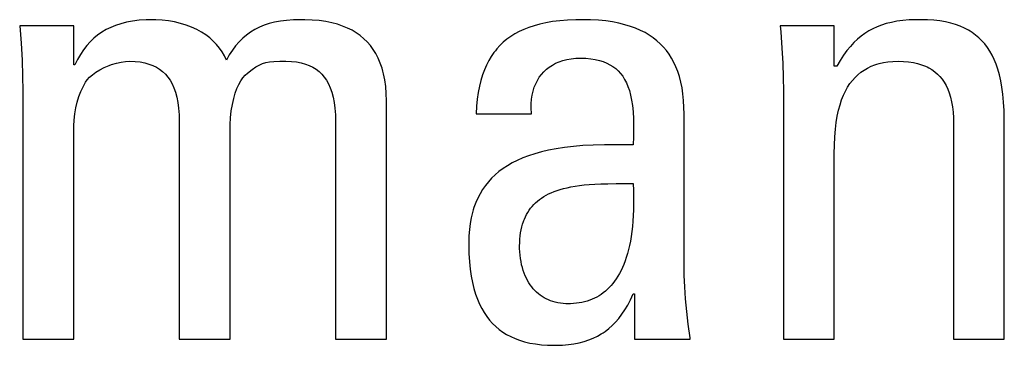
# Model space of a CAD drawing. Header units: millimetres. Extents: x -531 to 1423, y -716 to 1118.
# Tile 55 of 112: x 298.59 to 302.23, y 463.61 to 464.82. Entities that reach past the tile are written whole.
import ezdxf

# ---------------------------------------------------------------- set-up
doc = ezdxf.new("R2010")
doc.units = ezdxf.units.MM
doc.header["$LTSCALE"] = 23.1
doc.layers.get('0').update_dxf_attribs({"linetype": 'CONTINUOUS'})

msp = doc.modelspace()

# ---------------------------------------------------------------- linework, layer by layer
at = {"color": 7}
for p, q in [((299.0573, 464.8164), (299.0311, 464.8146)), ((299.0825, 464.817), (299.0573, 464.8164)), ((299.0921, 464.8168), (299.0825, 464.817)), ((299.1157, 464.8155), (299.0921, 464.8168)), ((299.6282, 464.817), (299.6008, 464.8163)), ((299.6429, 464.8168), (299.6282, 464.817)), ((299.6706, 464.8157), (299.6429, 464.8168)), ((300.644, 464.8167), (300.6134, 464.8153)), ((300.6684, 464.817), (300.644, 464.8167)), ((300.6991, 464.8164), (300.6684, 464.817)), ((301.9032, 464.8168), (301.8767, 464.8158)), ((301.9181, 464.817), (301.9032, 464.8168)), ((301.9437, 464.8164), (301.9181, 464.817)), ((298.5895, 464.7941), (298.5944, 464.7306)), ((298.789, 464.7941), (298.5895, 464.7941)), ((298.789, 464.6496), (298.789, 464.7941)), ((298.9088, 464.7802), (298.8927, 464.7707)), ((298.9259, 464.7886), (298.9088, 464.7802)), ((298.9441, 464.7959), (298.9259, 464.7886)), ((298.9636, 464.8022), (298.9441, 464.7959)), ((298.9844, 464.8075), (298.9636, 464.8022)), ((299.0069, 464.8116), (298.9844, 464.8075)), ((299.0311, 464.8146), (299.0069, 464.8116)), ((299.1391, 464.8128), (299.1157, 464.8155)), ((299.1619, 464.8088), (299.1391, 464.8128)), ((299.1839, 464.8034), (299.1619, 464.8088)), ((299.205, 464.7969), (299.1839, 464.8034)), ((299.2248, 464.7893), (299.205, 464.7969)), ((299.2435, 464.7808), (299.2248, 464.7893)), ((299.2608, 464.7712), (299.2435, 464.7808)), ((299.4585, 464.7804), (299.4427, 464.7709)), ((299.4751, 464.7888), (299.4585, 464.7804)), ((299.4927, 464.7961), (299.4751, 464.7888)), ((299.5114, 464.8023), (299.4927, 464.7961)), ((299.5314, 464.8075), (299.5114, 464.8023)), ((299.5528, 464.8116), (299.5314, 464.8075)), ((299.5758, 464.8145), (299.5528, 464.8116)), ((299.6008, 464.8163), (299.5758, 464.8145)), ((299.6962, 464.8134), (299.6706, 464.8157)), ((299.7202, 464.81), (299.6962, 464.8134)), ((299.7425, 464.8055), (299.7202, 464.81)), ((299.7633, 464.8), (299.7425, 464.8055)), ((299.7827, 464.7935), (299.7633, 464.8)), ((299.8008, 464.7861), (299.7827, 464.7935)), ((299.8176, 464.7777), (299.8008, 464.7861)), ((300.4521, 464.781), (300.4349, 464.773)), ((300.4705, 464.7883), (300.4521, 464.781)), ((300.4903, 464.7948), (300.4705, 464.7883)), ((300.5115, 464.8006), (300.4903, 464.7948)), ((300.5342, 464.8056), (300.5115, 464.8006)), ((300.5587, 464.8097), (300.5342, 464.8056)), ((300.585, 464.813), (300.5587, 464.8097)), ((300.6134, 464.8153), (300.585, 464.813)), ((300.7279, 464.8147), (300.6991, 464.8164)), ((300.7548, 464.8121), (300.7279, 464.8147)), ((300.7799, 464.8084), (300.7548, 464.8121)), ((300.8035, 464.8039), (300.7799, 464.8084)), ((300.8255, 464.7985), (300.8035, 464.8039)), ((300.8461, 464.7923), (300.8255, 464.7985)), ((300.8653, 464.7853), (300.8461, 464.7923)), ((300.8833, 464.7775), (300.8653, 464.7853)), ((301.3999, 464.7941), (301.4018, 464.7718)), ((301.5994, 464.7941), (301.3999, 464.7941)), ((301.5994, 464.645), (301.5994, 464.7941)), ((301.7417, 464.7835), (301.7268, 464.7754)), ((301.7575, 464.7907), (301.7417, 464.7835)), ((301.774, 464.797), (301.7575, 464.7907)), ((301.7916, 464.8025), (301.774, 464.797)), ((301.8104, 464.8071), (301.7916, 464.8025)), ((301.8307, 464.8109), (301.8104, 464.8071)), ((301.8526, 464.8138), (301.8307, 464.8109)), ((301.8767, 464.8158), (301.8526, 464.8138)), ((301.9675, 464.8148), (301.9437, 464.8164)), ((301.9897, 464.8122), (301.9675, 464.8148)), ((302.0104, 464.8086), (301.9897, 464.8122)), ((302.0297, 464.8042), (302.0104, 464.8086)), ((302.0478, 464.7989), (302.0297, 464.8042)), ((302.0646, 464.7927), (302.0478, 464.7989)), ((302.0803, 464.7858), (302.0646, 464.7927)), ((302.095, 464.7781), (302.0803, 464.7858)), ((298.8633, 464.7484), (298.8498, 464.7354)), ((298.8776, 464.7601), (298.8633, 464.7484)), ((298.8927, 464.7707), (298.8776, 464.7601)), ((299.2769, 464.7609), (299.2608, 464.7712)), ((299.2916, 464.7497), (299.2769, 464.7609)), ((299.305, 464.7379), (299.2916, 464.7497)), ((299.4137, 464.7484), (299.4002, 464.7352)), ((299.4278, 464.7602), (299.4137, 464.7484)), ((299.4427, 464.7709), (299.4278, 464.7602)), ((299.8333, 464.7683), (299.8176, 464.7777)), ((299.8479, 464.758), (299.8333, 464.7683)), ((299.8614, 464.7467), (299.8479, 464.758)), ((299.8739, 464.7345), (299.8614, 464.7467)), ((300.3896, 464.7445), (300.3764, 464.7335)), ((300.4037, 464.7547), (300.3896, 464.7445)), ((300.4188, 464.7642), (300.4037, 464.7547)), ((300.4349, 464.773), (300.4188, 464.7642)), ((300.9001, 464.769), (300.8833, 464.7775)), ((300.9158, 464.7597), (300.9001, 464.769)), ((300.9304, 464.7498), (300.9158, 464.7597)), ((300.944, 464.7391), (300.9304, 464.7498)), ((301.4018, 464.7718), (301.4061, 464.7116)), ((301.685, 464.7448), (301.6719, 464.7322)), ((301.6985, 464.7561), (301.685, 464.7448)), ((301.7123, 464.7663), (301.6985, 464.7561)), ((301.7268, 464.7754), (301.7123, 464.7663)), ((302.102, 464.7739), (302.095, 464.7781)), ((302.1088, 464.7695), (302.102, 464.7739)), ((302.1217, 464.7602), (302.1088, 464.7695)), ((302.1337, 464.7501), (302.1217, 464.7602)), ((302.145, 464.7391), (302.1337, 464.7501)), ((298.5944, 464.7306), (298.5981, 464.6671)), ((298.8371, 464.7212), (298.8251, 464.7056)), ((298.8498, 464.7354), (298.8371, 464.7212)), ((299.3171, 464.7253), (299.305, 464.7379)), ((299.328, 464.712), (299.3171, 464.7253)), ((299.3376, 464.698), (299.328, 464.712)), ((299.3875, 464.7207), (299.3753, 464.7047)), ((299.4002, 464.7352), (299.3875, 464.7207)), ((299.8854, 464.7212), (299.8739, 464.7345)), ((299.896, 464.7069), (299.8854, 464.7212)), ((300.3526, 464.709), (300.3471, 464.7024)), ((300.3641, 464.7217), (300.3526, 464.709)), ((300.3764, 464.7335), (300.3641, 464.7217)), ((300.9567, 464.7277), (300.944, 464.7391)), ((300.9684, 464.7156), (300.9567, 464.7277)), ((300.9793, 464.7027), (300.9684, 464.7156)), ((301.4061, 464.7116), (301.409, 464.6558)), ((301.659, 464.7183), (301.6464, 464.7028)), ((301.6719, 464.7322), (301.659, 464.7183)), ((302.1555, 464.7273), (302.145, 464.7391)), ((302.1653, 464.7145), (302.1555, 464.7273)), ((302.1743, 464.7007), (302.1653, 464.7145)), ((298.8139, 464.6886), (298.8033, 464.6699)), ((298.8251, 464.7056), (298.8139, 464.6886)), ((299.346, 464.6833), (299.3376, 464.698)), ((299.3531, 464.6679), (299.346, 464.6833)), ((299.3639, 464.6871), (299.3531, 464.6679)), ((299.3753, 464.7047), (299.3639, 464.6871)), ((299.9056, 464.6914), (299.896, 464.7069)), ((299.9142, 464.6747), (299.9056, 464.6914)), ((299.9219, 464.6567), (299.9142, 464.6747)), ((300.3319, 464.681), (300.3228, 464.6656)), ((300.3419, 464.6955), (300.3319, 464.681)), ((300.3471, 464.7024), (300.3419, 464.6955)), ((300.6116, 464.6698), (300.6274, 464.6725)), ((300.6274, 464.6725), (300.644, 464.6742)), ((300.644, 464.6742), (300.6616, 464.6748)), ((300.6616, 464.6748), (300.6813, 464.6742)), ((300.6813, 464.6742), (300.6994, 464.6726)), ((300.6994, 464.6726), (300.7161, 464.6699)), ((300.9893, 464.689), (300.9793, 464.7027)), ((300.9985, 464.6744), (300.9893, 464.689)), ((301.0069, 464.6589), (300.9985, 464.6744)), ((301.6338, 464.6856), (301.6212, 464.6664)), ((301.6464, 464.7028), (301.6338, 464.6856)), ((302.1828, 464.6858), (302.1743, 464.7007)), ((302.1905, 464.6697), (302.1828, 464.6858)), ((298.5981, 464.6671), (298.6002, 464.6083)), ((298.7935, 464.6496), (298.789, 464.6496)), ((298.8033, 464.6699), (298.7935, 464.6496)), ((298.8857, 464.6318), (298.902, 464.6403)), ((298.902, 464.6403), (298.9197, 464.6478)), ((298.9197, 464.6478), (298.9287, 464.6511)), ((298.9287, 464.6511), (298.9469, 464.6565)), ((298.9469, 464.6565), (298.9643, 464.6603)), ((298.9643, 464.6603), (298.9806, 464.6626)), ((298.9806, 464.6626), (298.9954, 464.6633)), ((298.9954, 464.6633), (299.0158, 464.6626)), ((299.0158, 464.6626), (299.0344, 464.6606)), ((299.0344, 464.6606), (299.0515, 464.6574)), ((299.0515, 464.6574), (299.0672, 464.653)), ((299.0672, 464.653), (299.0816, 464.6475)), ((299.0816, 464.6475), (299.0947, 464.641)), ((299.0947, 464.641), (299.1067, 464.6335)), ((299.4479, 464.6329), (299.4618, 464.6423)), ((299.4618, 464.6423), (299.4741, 464.6492)), ((299.4741, 464.6492), (299.4862, 464.6544)), ((299.4862, 464.6544), (299.4985, 464.6581)), ((299.4985, 464.6581), (299.512, 464.6606)), ((299.512, 464.6606), (299.5284, 464.6623)), ((299.5284, 464.6623), (299.5508, 464.6631)), ((299.5508, 464.6631), (299.5732, 464.6633)), ((299.5732, 464.6633), (299.5936, 464.6626)), ((299.5936, 464.6626), (299.6123, 464.6606)), ((299.6123, 464.6606), (299.6294, 464.6574)), ((299.6294, 464.6574), (299.645, 464.653)), ((299.645, 464.653), (299.6594, 464.6475)), ((299.6594, 464.6475), (299.6726, 464.641)), ((299.6726, 464.641), (299.6846, 464.6335)), ((299.9286, 464.6374), (299.9219, 464.6567)), ((299.9315, 464.6271), (299.9286, 464.6374)), ((300.3144, 464.6491), (300.3067, 464.6315)), ((300.3228, 464.6656), (300.3144, 464.6491)), ((300.536, 464.6337), (300.5465, 464.6419)), ((300.5465, 464.6419), (300.5578, 464.6493)), ((300.5578, 464.6493), (300.5699, 464.6558)), ((300.5699, 464.6558), (300.583, 464.6614)), ((300.583, 464.6614), (300.5969, 464.6661)), ((300.5969, 464.6661), (300.6116, 464.6698)), ((300.7161, 464.6699), (300.7315, 464.6664)), ((300.7315, 464.6664), (300.7456, 464.662)), ((300.7456, 464.662), (300.7586, 464.6567)), ((300.7586, 464.6567), (300.7707, 464.6506)), ((300.7707, 464.6506), (300.7817, 464.6436)), ((300.7817, 464.6436), (300.7919, 464.6359)), ((300.7919, 464.6359), (300.8012, 464.6274)), ((301.0145, 464.6425), (301.0069, 464.6589)), ((301.0213, 464.625), (301.0145, 464.6425)), ((301.409, 464.6558), (301.4107, 464.6032)), ((301.6085, 464.645), (301.5994, 464.645)), ((301.6212, 464.6664), (301.6085, 464.645)), ((301.7096, 464.6309), (301.7221, 464.6382)), ((301.7221, 464.6382), (301.7354, 464.6446)), ((301.7354, 464.6446), (301.7496, 464.6501)), ((301.7496, 464.6501), (301.7571, 464.6525)), ((301.7571, 464.6525), (301.7647, 464.6547)), ((301.7647, 464.6547), (301.7808, 464.6584)), ((301.7808, 464.6584), (301.7979, 464.6611)), ((301.7979, 464.6611), (301.8161, 464.6627)), ((301.8161, 464.6627), (301.8355, 464.6633)), ((301.8355, 464.6633), (301.8557, 464.6627)), ((301.8557, 464.6627), (301.8743, 464.6611)), ((301.8743, 464.6611), (301.8916, 464.6585)), ((301.8916, 464.6585), (301.9075, 464.6549)), ((301.9075, 464.6549), (301.9223, 464.6505)), ((301.9223, 464.6505), (301.9359, 464.6452)), ((301.9359, 464.6452), (301.9424, 464.6423)), ((301.9424, 464.6423), (301.9486, 464.6391)), ((301.9486, 464.6391), (301.9603, 464.6323)), ((302.1976, 464.6523), (302.1905, 464.6697)), ((302.2041, 464.6336), (302.1976, 464.6523)), ((298.6002, 464.6083), (298.6009, 464.5533)), ((298.8392, 464.5945), (298.8478, 464.6039)), ((298.8478, 464.6039), (298.8584, 464.6133)), ((298.8584, 464.6133), (298.871, 464.6227)), ((298.871, 464.6227), (298.8857, 464.6318)), ((299.1067, 464.6335), (299.1177, 464.625)), ((299.1177, 464.625), (299.1277, 464.6154)), ((299.1277, 464.6154), (299.1368, 464.6047)), ((299.1368, 464.6047), (299.1451, 464.5928)), ((299.4065, 464.5907), (299.4143, 464.6021)), ((299.4143, 464.6021), (299.4225, 464.6117)), ((299.4225, 464.6117), (299.431, 464.6198)), ((299.431, 464.6198), (299.4479, 464.6329)), ((299.6846, 464.6335), (299.6956, 464.625)), ((299.6956, 464.625), (299.7056, 464.6154)), ((299.7056, 464.6154), (299.7147, 464.6047)), ((299.7147, 464.6047), (299.723, 464.5928)), ((299.9342, 464.6165), (299.9315, 464.6271)), ((299.9387, 464.5941), (299.9342, 464.6165)), ((300.2998, 464.6127), (300.2937, 464.5926)), ((300.3067, 464.6315), (300.2998, 464.6127)), ((300.5025, 464.5927), (300.5096, 464.6042)), ((300.5096, 464.6042), (300.5175, 464.6148)), ((300.5175, 464.6148), (300.5263, 464.6247)), ((300.5263, 464.6247), (300.536, 464.6337)), ((300.8012, 464.6274), (300.8098, 464.6179)), ((300.8098, 464.6179), (300.8177, 464.6076)), ((300.8177, 464.6076), (300.8248, 464.5962)), ((301.0273, 464.6063), (301.0213, 464.625)), ((301.0325, 464.5865), (301.0273, 464.6063)), ((301.4107, 464.6032), (301.4113, 464.5533)), ((301.6665, 464.5925), (301.6763, 464.6036)), ((301.6763, 464.6036), (301.6867, 464.6136)), ((301.6867, 464.6136), (301.6978, 464.6227)), ((301.6978, 464.6227), (301.7096, 464.6309)), ((301.9603, 464.6323), (301.971, 464.6246)), ((301.971, 464.6246), (301.9809, 464.6161)), ((301.9809, 464.6161), (301.99, 464.6068)), ((301.99, 464.6068), (301.9984, 464.5966)), ((302.2098, 464.6132), (302.2041, 464.6336)), ((302.2148, 464.5912), (302.2098, 464.6132)), ((298.8155, 464.5514), (298.8236, 464.569)), ((298.8236, 464.569), (298.8326, 464.5854)), ((298.8326, 464.5854), (298.8392, 464.5945)), ((299.1451, 464.5928), (299.1525, 464.5796)), ((299.1525, 464.5796), (299.1591, 464.565)), ((299.1591, 464.565), (299.1649, 464.5489)), ((299.3859, 464.5447), (299.3923, 464.5621)), ((299.3923, 464.5621), (299.3992, 464.5774)), ((299.3992, 464.5774), (299.4065, 464.5907)), ((299.723, 464.5928), (299.7304, 464.5796)), ((299.7304, 464.5796), (299.737, 464.5651)), ((299.737, 464.5651), (299.7427, 464.5489)), ((299.942, 464.5701), (299.9387, 464.5941)), ((299.944, 464.5443), (299.942, 464.5701)), ((300.2884, 464.571), (300.284, 464.548)), ((300.2937, 464.5926), (300.2884, 464.571)), ((300.4865, 464.5532), (300.4909, 464.5672)), ((300.4909, 464.5672), (300.4963, 464.5804)), ((300.4963, 464.5804), (300.5025, 464.5927)), ((300.8248, 464.5962), (300.8314, 464.5837)), ((300.8314, 464.5837), (300.8372, 464.57)), ((300.8372, 464.57), (300.8424, 464.5549)), ((301.0368, 464.5653), (301.0325, 464.5865)), ((301.0402, 464.5427), (301.0368, 464.5653)), ((301.6407, 464.553), (301.6487, 464.5674)), ((301.6487, 464.5674), (301.6573, 464.5805)), ((301.6573, 464.5805), (301.6665, 464.5925)), ((301.9984, 464.5966), (302.006, 464.5855)), ((302.006, 464.5855), (302.0129, 464.5735)), ((302.0129, 464.5735), (302.019, 464.5603)), ((302.2191, 464.5672), (302.2148, 464.5912)), ((302.2226, 464.5411), (302.2191, 464.5672)), ((298.6009, 464.5533), (298.6009, 463.636)), ((298.802, 464.5121), (298.8083, 464.5324)), ((298.8083, 464.5324), (298.8155, 464.5514)), ((299.1649, 464.5489), (299.1697, 464.531)), ((299.1697, 464.531), (299.1736, 464.5112)), ((299.3803, 464.525), (299.3859, 464.5447)), ((299.7427, 464.5489), (299.7476, 464.5311)), ((299.7476, 464.5311), (299.7515, 464.5113)), ((299.9447, 464.5166), (299.944, 464.5443)), ((300.284, 464.548), (300.2805, 464.5233)), ((300.4807, 464.5227), (300.4831, 464.5384)), ((300.4831, 464.5384), (300.4865, 464.5532)), ((300.8424, 464.5549), (300.8469, 464.5382)), ((300.8469, 464.5382), (300.8506, 464.5198)), ((301.0426, 464.5186), (301.0402, 464.5427)), ((301.4113, 464.5533), (301.4113, 463.636)), ((301.6267, 464.5206), (301.6334, 464.5375)), ((301.6334, 464.5375), (301.6407, 464.553)), ((302.019, 464.5603), (302.0245, 464.5461)), ((302.0245, 464.5461), (302.0291, 464.5306)), ((302.0291, 464.5306), (302.033, 464.5137)), ((302.2252, 464.5125), (302.2226, 464.5411)), ((298.793, 464.4685), (298.7969, 464.4907)), ((298.7969, 464.4907), (298.802, 464.5121)), ((299.1736, 464.5112), (299.1764, 464.4893)), ((299.1764, 464.4893), (299.1782, 464.4649)), ((299.3715, 464.4794), (299.3754, 464.5032)), ((299.3754, 464.5032), (299.3803, 464.525)), ((299.7515, 464.5113), (299.7543, 464.4894)), ((299.7543, 464.4894), (299.7561, 464.465)), ((299.9447, 463.636), (299.9447, 464.5166)), ((300.2779, 464.4968), (300.2763, 464.4685)), ((300.2805, 464.5233), (300.2779, 464.4968)), ((300.4792, 464.4889), (300.4794, 464.5062)), ((300.4794, 464.5062), (300.4807, 464.5227)), ((300.8506, 464.5198), (300.8536, 464.4993)), ((300.8536, 464.4993), (300.8559, 464.4764)), ((301.0441, 464.4927), (301.0426, 464.5186)), ((301.0445, 464.4685), (301.0441, 464.4927)), ((301.6152, 464.4822), (301.6206, 464.5022)), ((301.6206, 464.5022), (301.6267, 464.5206)), ((302.033, 464.5137), (302.0361, 464.4953)), ((302.0361, 464.4953), (302.0382, 464.4754)), ((302.2269, 464.4812), (302.2252, 464.5125)), ((298.7904, 464.446), (298.793, 464.4685)), ((299.1782, 464.4649), (299.1788, 464.4386)), ((299.3671, 464.4298), (299.3686, 464.4544)), ((299.3686, 464.4544), (299.3715, 464.4794)), ((299.7561, 464.465), (299.7567, 464.4386)), ((300.2763, 464.4685), (300.4804, 464.4685)), ((300.4802, 464.4708), (300.4792, 464.4889)), ((300.4804, 464.4685), (300.4802, 464.4708)), ((300.8559, 464.4764), (300.8572, 464.4504)), ((301.0445, 463.9112), (301.0445, 464.4685)), ((301.6066, 464.4371), (301.6105, 464.4606)), ((301.6105, 464.4606), (301.6152, 464.4822)), ((302.0382, 464.4754), (302.0394, 464.4536)), ((302.0394, 464.4536), (302.0396, 464.4386)), ((302.2277, 464.4468), (302.2269, 464.4812)), ((298.789, 464.4157), (298.7891, 464.424)), ((298.7891, 464.424), (298.7904, 464.446)), ((299.1788, 464.4386), (299.1788, 463.636)), ((299.3668, 464.4157), (299.3671, 464.4298)), ((299.7567, 464.4386), (299.7567, 463.636)), ((300.8572, 464.4504), (300.8578, 464.4203)), ((300.8578, 464.4203), (300.8573, 464.3836)), ((301.6035, 464.4116), (301.6066, 464.4371)), ((302.0396, 464.4386), (302.0396, 463.636)), ((302.2277, 463.636), (302.2277, 464.4468)), ((298.789, 463.636), (298.789, 464.4157)), ((299.3668, 463.636), (299.3668, 464.4157)), ((300.8573, 464.3836), (300.8565, 464.3538)), ((301.5998, 464.3533), (301.6012, 464.3837)), ((301.6012, 464.3837), (301.6035, 464.4116)), ((300.6027, 464.3445), (300.5723, 464.3398)), ((300.6354, 464.3483), (300.6027, 464.3445)), ((300.6707, 464.3513), (300.6354, 464.3483)), ((300.7088, 464.3534), (300.6707, 464.3513)), ((300.7505, 464.3546), (300.7088, 464.3534)), ((300.7966, 464.3548), (300.7505, 464.3546)), ((300.8493, 464.3539), (300.7966, 464.3548)), ((300.8565, 464.3538), (300.8493, 464.3539)), ((301.5994, 464.3217), (301.5998, 464.3533)), ((300.4697, 464.3138), (300.4482, 464.3056)), ((300.4928, 464.3214), (300.4697, 464.3138)), ((300.5174, 464.3283), (300.4928, 464.3214)), ((300.5439, 464.3344), (300.5174, 464.3283)), ((300.5723, 464.3398), (300.5439, 464.3344)), ((301.5994, 463.636), (301.5994, 464.3217)), ((300.3919, 464.2772), (300.3756, 464.2665)), ((300.4094, 464.2873), (300.3919, 464.2772)), ((300.4281, 464.2968), (300.4094, 464.2873)), ((300.4482, 464.3056), (300.4281, 464.2968)), ((300.3464, 464.2433), (300.3333, 464.2307)), ((300.3605, 464.2552), (300.3464, 464.2433)), ((300.3756, 464.2665), (300.3605, 464.2552)), ((300.3101, 464.2036), (300.2999, 464.189)), ((300.3212, 464.2175), (300.3101, 464.2036)), ((300.3333, 464.2307), (300.3212, 464.2175)), ((300.6125, 464.1959), (300.6266, 464.1988)), ((300.6266, 464.1988), (300.6416, 464.2014)), ((300.6416, 464.2014), (300.6577, 464.2038)), ((300.6577, 464.2038), (300.675, 464.2058)), ((300.675, 464.2058), (300.6938, 464.2075)), ((300.6938, 464.2075), (300.7142, 464.2088)), ((300.7142, 464.2088), (300.7367, 464.2099)), ((300.7367, 464.2099), (300.7623, 464.2106)), ((300.7623, 464.2106), (300.7929, 464.2111)), ((300.7929, 464.2111), (300.8565, 464.2116)), ((300.8565, 464.2116), (300.8575, 464.1856)), ((300.2906, 464.1737), (300.2821, 464.1575)), ((300.2999, 464.189), (300.2906, 464.1737)), ((300.5177, 464.1573), (300.5259, 464.1627)), ((300.5259, 464.1627), (300.5346, 464.1677)), ((300.5346, 464.1677), (300.5439, 464.1725)), ((300.5439, 464.1725), (300.5537, 464.1771)), ((300.5537, 464.1771), (300.5641, 464.1814)), ((300.5641, 464.1814), (300.5751, 464.1854)), ((300.5751, 464.1854), (300.5868, 464.1892)), ((300.5868, 464.1892), (300.5993, 464.1927)), ((300.5993, 464.1927), (300.6125, 464.1959)), ((300.8575, 464.1856), (300.858, 464.1608)), ((300.2746, 464.1405), (300.268, 464.1227)), ((300.2821, 464.1575), (300.2746, 464.1405)), ((300.4774, 464.1196), (300.4831, 464.1266)), ((300.4831, 464.1266), (300.4892, 464.1333)), ((300.4892, 464.1333), (300.4957, 464.1397)), ((300.4957, 464.1397), (300.5026, 464.1459)), ((300.5026, 464.1459), (300.5099, 464.1517)), ((300.5099, 464.1517), (300.5177, 464.1573)), ((300.8581, 464.137), (300.8576, 464.1143)), ((300.858, 464.1608), (300.8581, 464.137)), ((300.2623, 464.1038), (300.2576, 464.084)), ((300.265, 464.1134), (300.2623, 464.1038)), ((300.268, 464.1227), (300.265, 464.1134)), ((300.4582, 464.0882), (300.4625, 464.0966)), ((300.4625, 464.0966), (300.4671, 464.1046)), ((300.4671, 464.1046), (300.4721, 464.1123)), ((300.4721, 464.1123), (300.4774, 464.1196)), ((300.8567, 464.0926), (300.8553, 464.0719)), ((300.8576, 464.1143), (300.8567, 464.0926)), ((300.2538, 464.0632), (300.2511, 464.0413)), ((300.2576, 464.084), (300.2538, 464.0632)), ((300.4449, 464.0507), (300.4477, 464.0608)), ((300.4477, 464.0608), (300.4508, 464.0703)), ((300.4508, 464.0703), (300.4525, 464.075)), ((300.4525, 464.075), (300.4543, 464.0795)), ((300.4543, 464.0795), (300.4582, 464.0882)), ((300.8553, 464.0719), (300.8535, 464.0522)), ((300.2494, 464.0181), (300.2488, 463.9938)), ((300.2511, 464.0413), (300.2494, 464.0181)), ((300.4378, 464.0058), (300.4389, 464.0178)), ((300.4389, 464.0178), (300.4405, 464.0293)), ((300.4405, 464.0293), (300.4425, 464.0403)), ((300.4425, 464.0403), (300.4449, 464.0507)), ((300.8513, 464.0334), (300.8488, 464.0155)), ((300.8535, 464.0522), (300.8513, 464.0334)), ((300.2488, 463.9938), (300.2489, 463.9842)), ((300.2489, 463.9842), (300.2497, 463.9521)), ((300.4368, 463.98), (300.4371, 463.9932)), ((300.4369, 463.9709), (300.4368, 463.98)), ((300.4371, 463.9932), (300.4378, 464.0058)), ((300.8426, 463.9821), (300.839, 463.9667)), ((300.8459, 463.9984), (300.8426, 463.9821)), ((300.8488, 464.0155), (300.8459, 463.9984)), ((300.2497, 463.9521), (300.2516, 463.9223)), ((300.4375, 463.9583), (300.4369, 463.9709)), ((300.4386, 463.946), (300.4375, 463.9583)), ((300.44, 463.934), (300.4386, 463.946)), ((300.8351, 463.952), (300.8309, 463.9381)), ((300.839, 463.9667), (300.8351, 463.952)), ((300.2516, 463.9223), (300.2544, 463.8947)), ((300.442, 463.9224), (300.44, 463.934)), ((300.4443, 463.9112), (300.442, 463.9224)), ((300.4471, 463.9003), (300.4443, 463.9112)), ((300.8217, 463.9123), (300.8167, 463.9004)), ((300.8264, 463.9248), (300.8217, 463.9123)), ((300.8309, 463.9381), (300.8264, 463.9248)), ((301.0451, 463.8709), (301.0445, 463.9112)), ((300.2544, 463.8947), (300.2581, 463.8692)), ((300.4502, 463.8899), (300.4471, 463.9003)), ((300.4537, 463.8799), (300.4502, 463.8899)), ((300.4576, 463.8704), (300.4537, 463.8799)), ((300.8058, 463.8785), (300.8001, 463.8684)), ((300.8114, 463.8891), (300.8058, 463.8785)), ((300.8167, 463.9004), (300.8114, 463.8891)), ((301.0468, 463.8287), (301.0451, 463.8709)), ((300.2581, 463.8692), (300.2627, 463.8454)), ((300.2627, 463.8454), (300.268, 463.8233)), ((300.4618, 463.8613), (300.4576, 463.8704)), ((300.4663, 463.8526), (300.4618, 463.8613)), ((300.4712, 463.8443), (300.4663, 463.8526)), ((300.4763, 463.8365), (300.4712, 463.8443)), ((300.4817, 463.8291), (300.4763, 463.8365)), ((300.7814, 463.8416), (300.7748, 463.8337)), ((300.7879, 463.85), (300.7814, 463.8416)), ((300.7941, 463.8589), (300.7879, 463.85)), ((300.8001, 463.8684), (300.7941, 463.8589)), ((300.268, 463.8233), (300.2741, 463.8027)), ((300.2741, 463.8027), (300.281, 463.7836)), ((300.4874, 463.8222), (300.4817, 463.8291)), ((300.4934, 463.8156), (300.4874, 463.8222)), ((300.4997, 463.8095), (300.4934, 463.8156)), ((300.5062, 463.8038), (300.4997, 463.8095)), ((300.513, 463.7985), (300.5062, 463.8038)), ((300.5201, 463.7936), (300.513, 463.7985)), ((300.7382, 463.8012), (300.7302, 463.7961)), ((300.746, 463.8068), (300.7382, 463.8012)), ((300.7535, 463.8128), (300.746, 463.8068)), ((300.7608, 463.8193), (300.7535, 463.8128)), ((300.7679, 463.8263), (300.7608, 463.8193)), ((300.7748, 463.8337), (300.7679, 463.8263)), ((300.8466, 463.7818), (300.8565, 463.8034)), ((300.8565, 463.8034), (300.8611, 463.8034)), ((300.8611, 463.8034), (300.8611, 463.636)), ((301.0498, 463.7847), (301.0468, 463.8287)), ((300.281, 463.7836), (300.2885, 463.7658)), ((300.2885, 463.7658), (300.2968, 463.7493)), ((300.5275, 463.7891), (300.5201, 463.7936)), ((300.5351, 463.785), (300.5275, 463.7891)), ((300.543, 463.7813), (300.5351, 463.785)), ((300.5513, 463.778), (300.543, 463.7813)), ((300.5598, 463.7751), (300.5513, 463.778)), ((300.5687, 463.7726), (300.5598, 463.7751)), ((300.5779, 463.7705), (300.5687, 463.7726)), ((300.5874, 463.7689), (300.5779, 463.7705)), ((300.5972, 463.7677), (300.5874, 463.7689)), ((300.6074, 463.767), (300.5972, 463.7677)), ((300.618, 463.7668), (300.6074, 463.767)), ((300.6248, 463.7668), (300.618, 463.7668)), ((300.6358, 463.7674), (300.6248, 463.7668)), ((300.6466, 463.7683), (300.6358, 463.7674)), ((300.657, 463.7697), (300.6466, 463.7683)), ((300.6672, 463.7716), (300.657, 463.7697)), ((300.677, 463.7738), (300.6672, 463.7716)), ((300.6865, 463.7765), (300.677, 463.7738)), ((300.6958, 463.7796), (300.6865, 463.7765)), ((300.7048, 463.7831), (300.6958, 463.7796)), ((300.7135, 463.787), (300.7048, 463.7831)), ((300.722, 463.7913), (300.7135, 463.787)), ((300.7302, 463.7961), (300.722, 463.7913)), ((300.8257, 463.7441), (300.8364, 463.7621)), ((300.8364, 463.7621), (300.8466, 463.7818)), ((301.0541, 463.7387), (301.0498, 463.7847)), ((300.2968, 463.7493), (300.3057, 463.7339)), ((300.3057, 463.7339), (300.3153, 463.7196)), ((300.8033, 463.7127), (300.8147, 463.7277)), ((300.8147, 463.7277), (300.8257, 463.7441)), ((301.0597, 463.6908), (301.0541, 463.7387)), ((300.3153, 463.7196), (300.3257, 463.7063)), ((300.3257, 463.7063), (300.3367, 463.6939)), ((300.3367, 463.6939), (300.3485, 463.6825)), ((300.7791, 463.6864), (300.7914, 463.6989)), ((300.7914, 463.6989), (300.8033, 463.7127)), ((301.0666, 463.641), (301.0597, 463.6908)), ((300.3485, 463.6825), (300.361, 463.6719)), ((300.361, 463.6719), (300.3744, 463.6622)), ((300.3744, 463.6622), (300.3886, 463.6533)), ((300.3886, 463.6533), (300.4037, 463.6453)), ((300.724, 463.6468), (300.7387, 463.6552)), ((300.7387, 463.6552), (300.7458, 463.6598)), ((300.7458, 463.6598), (300.7528, 463.6646)), ((300.7528, 463.6646), (300.7662, 463.675)), ((300.7662, 463.675), (300.7791, 463.6864)), ((298.6009, 463.636), (298.789, 463.636)), ((299.1788, 463.636), (299.3668, 463.636)), ((299.7567, 463.636), (299.9447, 463.636)), ((300.4037, 463.6453), (300.4198, 463.6381)), ((300.4198, 463.6381), (300.4369, 463.6317)), ((300.4369, 463.6317), (300.4551, 463.6262)), ((300.4551, 463.6262), (300.4745, 463.6216)), ((300.4745, 463.6216), (300.4951, 463.618)), ((300.4951, 463.618), (300.517, 463.6153)), ((300.6168, 463.6158), (300.6374, 463.6186)), ((300.6374, 463.6186), (300.6568, 463.6224)), ((300.6568, 463.6224), (300.675, 463.6272)), ((300.675, 463.6272), (300.6922, 463.6328)), ((300.6922, 463.6328), (300.7085, 463.6394)), ((300.7085, 463.6394), (300.724, 463.6468)), ((300.8611, 463.636), (301.0674, 463.636)), ((301.0674, 463.636), (301.0666, 463.641)), ((301.4113, 463.636), (301.5994, 463.636)), ((302.0396, 463.636), (302.2277, 463.636)), ((300.517, 463.6153), (300.5404, 463.6136)), ((300.5404, 463.6136), (300.5653, 463.6131)), ((300.5653, 463.6131), (300.571, 463.6131)), ((300.571, 463.6131), (300.5947, 463.6139)), ((300.5947, 463.6139), (300.6168, 463.6158))]:
    msp.add_line(p, q, dxfattribs=at)

doc.saveas('drawing.dxf')
